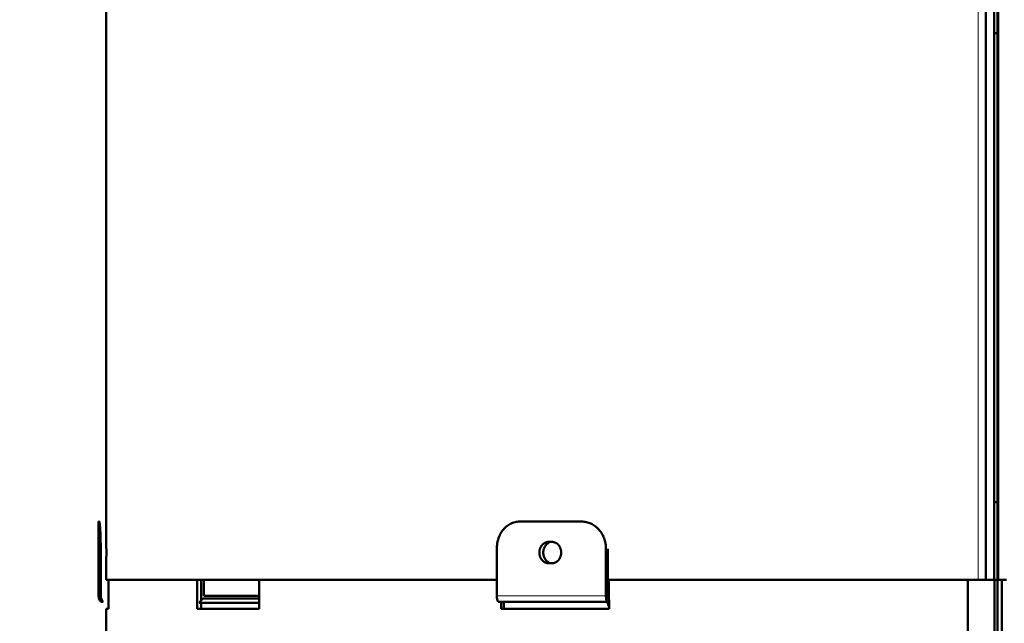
# Model space of a CAD drawing. Header units: millimetres. Extents: x 5 to 579, y 5 to 290.
# Tile 7 of 85: x 91 to 116, y 145 to 161. Entities that reach past the tile are written whole.
import ezdxf

# ---------------------------------------------------------------- set-up
doc = ezdxf.new("R2010")
doc.units = ezdxf.units.MM
doc.layers.add('1', color=7, linetype='Continuous', true_color=0xffffff)
doc.styles.add('Arial', font='Arial')
doc.dimstyles.new('DIMSTYLE_BRK_2', dxfattribs={"dimtxt": 0.18, "dimasz": 0.18, "dimexe": 0.18, "dimexo": 0.0625, "dimgap": 0.09, "dimtad": 0, "dimtih": 1, "dimtoh": 1, "dimdec": 4, "dimzin": 0, "dimdsep": 46, "dimtxsty": 'Standard', "dimcen": 0.09, "dimadec": 0, "dimazin": 0, "dimtfac": 1, "dimtdec": 4, "dimtofl": 0, "dimtmove": 0, "dimatfit": 3, "dimfxl": 1, "dimtolj": 1, "dimtzin": 0, "dimarcsym": 0})

# ---------------------------------------------------------------- blocks, each defined once
blk = doc.blocks.new('_U0')
at = {"layer": '1', "color": 92, "linetype": 'Continuous', "lineweight": 13}
for p, q in [((82.435296, 183.462127), (71.017748, 183.462127)), ((93.434118, 183.462127), (85.435296, 183.462127)), ((73.017748, 181.212127), (73.017748, 61.592127)), ((91.520699, 59.342127), (71.017748, 59.342127)), ((116.140699, 59.342127), (94.520699, 59.342127))]:
    blk.add_line(p, q, dxfattribs=at)
at = {"layer": '1', "color": 92}
for points in [[(73.392748, 181.212127), (72.642748, 181.212127), (73.017748, 183.462127)], [(72.642748, 61.592127), (73.392748, 61.592127), (73.017748, 59.342127)]]:
    blk.add_solid(points, dxfattribs=at)
at = {"layer": 'Defpoints', "color": 0}
for p in [(93.434118, 183.462127), (73.017748, 59.342127), (116.140699, 59.342127)]:
    blk.add_point(p, dxfattribs=at)
at = {"layer": '1', "color": 1, "lineweight": 13, "insert": (68.505748, 121.402127), "char_height": 3, "attachment_point": 2, "rotation": 90, "style": 'Arial'}
blk.add_mtext('\\A1;1241', dxfattribs=at)

msp = doc.modelspace()

# ---------------------------------------------------------------- linework, layer by layer
at = {"layer": '1', "color": 7, "linetype": 'Continuous', "lineweight": 50}
for p, q in [((116.0207, 148.46213), (116.0207, 176.76213)), ((115.7207, 146.46213), (115.7207, 175.46213)), ((115.9407, 146.46213), (115.9407, 175.46213)), ((116.0407, 175.46213), (116.0407, 146.46213)), ((93.0207, 174.71213), (93.0207, 147.43713)), ((115.94371, 160.56213), (116.04153, 160.56213)), ((116.0407, 148.46213), (115.94241, 148.46213)), ((116.0207, 147.76236), (116.0207, 148.46232)), ((92.8207, 147.96213), (92.83916, 147.96213)), ((92.8207, 147.96213), (92.8207, 147.43713)), ((105.29333, 147.96213), (103.68652, 147.96213)), ((116.0207, 119.46213), (116.0207, 147.76213)), ((92.82075, 147.43713), (92.8207, 147.43713)), ((93.02075, 147.43713), (93.0207, 147.43713)), ((104.43742, 147.43713), (104.52403, 147.43713)), ((92.8775, 146.04468), (92.8775, 147.26213)), ((103.10032, 147.26213), (103.10032, 146.04468)), ((105.91788, 147.26213), (105.91788, 146.04468)), ((105.97049, 146.04468), (105.97049, 147.26213)), ((92.8207, 146.88713), (92.82075, 146.88713)), ((92.8207, 146.88713), (92.8207, 146.04468)), ((93.0207, 146.88713), (93.02075, 146.88713)), ((93.0207, 146.88713), (93.0207, 146.46213)), ((104.52403, 146.88713), (104.43742, 146.88713)), ((103.09968, 146.46213), (93.0207, 146.46213)), ((93.07613, 146.46213), (93.07613, 145.92325)), ((95.3662, 146.46213), (93.07613, 146.46213)), ((95.3662, 145.71213), (95.3662, 146.46213)), ((95.47037, 146.46213), (95.47037, 145.92325)), ((95.54034, 146.46213), (95.54034, 146.04468)), ((103.10028, 146.46213), (96.96619, 146.46213)), ((96.96619, 146.46213), (96.96619, 145.71213)), ((115.52602, 146.46213), (105.99309, 146.46213)), ((105.99405, 146.46213), (105.99405, 145.9495)), ((115.2607, 146.46213), (105.99405, 146.46213)), ((115.2607, 144.96213), (115.2607, 146.46213)), ((115.52602, 146.46213), (115.7207, 146.46213)), ((115.7207, 146.46213), (115.9407, 146.46213)), ((116.0407, 146.46213), (115.94241, 146.46213)), ((115.94344, 119.46213), (115.94344, 146.46213)), ((116.2607, 146.46213), (116.0407, 146.46213)), ((116.1407, 146.4621), (116.1407, 144.96175)), ((92.94178, 145.88911), (92.88514, 145.88911)), ((93.07702, 145.92325), (93.07613, 145.92325)), ((93.07613, 145.92325), (93.07702, 145.92325)), ((93.07702, 145.92325), (93.07702, 145.71213)), ((95.47037, 145.92325), (95.42213, 145.86769)), ((95.46844, 145.92325), (95.46844, 145.92102)), ((95.46844, 145.92325), (95.47037, 145.92325)), ((95.51401, 145.97396), (95.47037, 145.92541)), ((95.51401, 145.97396), (96.96617, 145.97396)), ((95.54034, 146.04468), (96.96617, 146.04468)), ((103.13635, 145.88911), (105.94613, 145.88911)), ((103.21216, 145.71213), (103.21216, 145.88911)), ((103.28292, 145.88912), (103.28292, 145.71213)), ((105.94613, 145.88911), (105.99272, 145.78284)), ((106.00556, 145.92325), (105.98333, 145.97396)), ((105.99405, 145.92325), (106.00556, 145.92325)), ((106.00556, 145.71213), (106.00556, 145.92325)), ((93.0207, 145.71213), (93.07702, 145.71213)), ((93.0207, 145.71213), (93.0207, 118.43713)), ((96.96619, 145.71213), (95.3662, 145.71213)), ((95.42213, 145.86769), (96.96618, 145.86769)), ((95.46844, 145.86769), (95.46844, 145.71213)), ((103.21216, 145.71213), (106.00556, 145.71213))]:
    msp.add_line(p, q, dxfattribs=at)
at = {"layer": '1', "color": 2, "linetype": 'Continuous', "lineweight": 13}
for p, q in [((115.52602, 146.46213), (115.52602, 173.96213)), ((115.94241, 148.46213), (115.94241, 160.56235)), ((92.8775, 146.04468), (92.8207, 146.04468)), ((103.10032, 146.04468), (105.91788, 146.04468))]:
    msp.add_line(p, q, dxfattribs=at)
at = {"layer": '1', "color": 7, "linetype": 'Continuous', "lineweight": 50}
msp.add_arc((93.0407, 146.04468), 0.22, 180, 225, dxfattribs=at)
for centre, major_axis, ratio, start_param, end_param in [((93.09697, 146.04468), (0, -0.22), 0.997564, 4.71238898, 5.49778714), ((103.22334, 146.04468), (0, 0.22), 0.559193, 1.57079633, 2.35619449), ((106.01432, 146.04468), (0, 0.22), 0.438371, 1.57079633, 2.35619449), ((106.01432, 146.04468), (0, -0.1), 0.438371, 4.71238898, 5.49778714), ((105.96172, 145.71213), (0, -0.1), 0.438371, 1.57079633, 2.35619449)]:
    msp.add_ellipse(centre, major_axis=major_axis, ratio=ratio, start_param=start_param, end_param=end_param, dxfattribs=at)
for points, knots in [([(92.87751, 147.26213), (92.87751, 147.28524), (92.87735, 147.33121), (92.87688, 147.37668), (92.87641, 147.41059), (92.87623, 147.42188), (92.87584, 147.44421), (92.87563, 147.45526), (92.87495, 147.4881), (92.8739, 147.53102), (92.87259, 147.57226), (92.87152, 147.60255), (92.87114, 147.61254), (92.87056, 147.62735), (92.87036, 147.63227), (92.86996, 147.64202), (92.86975, 147.64684), (92.86872, 147.67073), (92.86785, 147.68909), (92.86602, 147.72431), (92.86507, 147.74118), (92.86311, 147.77344), (92.86209, 147.78883), (92.86078, 147.80711), (92.86051, 147.81072), (92.85998, 147.81781), (92.85972, 147.82129), (92.85892, 147.83155), (92.85838, 147.83814), (92.85677, 147.85716), (92.85461, 147.88057), (92.85244, 147.90009), (92.85081, 147.91325), (92.85027, 147.91739), (92.84945, 147.92322), (92.84918, 147.92509), (92.84865, 147.9287), (92.84838, 147.93044), (92.84705, 147.93875), (92.846, 147.94428), (92.84396, 147.95316), (92.84297, 147.9565), (92.84102, 147.96099), (92.84008, 147.96213), (92.83916, 147.96213)], [0, 0, 0, 0, 0.0625, 0.125, 0.125, 0.15625, 0.15625, 0.1875, 0.1875, 0.25, 0.3125, 0.3125, 0.34375, 0.34375, 0.359375, 0.359375, 0.375, 0.375, 0.4375, 0.4375, 0.5, 0.5, 0.5625, 0.5625, 0.578125, 0.578125, 0.59375, 0.59375, 0.625, 0.625, 0.6875, 0.75, 0.75, 0.78125, 0.78125, 0.796875, 0.796875, 0.8125, 0.8125, 0.875, 0.875, 0.9375, 0.9375, 1, 1, 1, 1]), ([(103.68652, 147.96213), (103.66698, 147.96213), (103.64763, 147.96099), (103.60926, 147.9565), (103.59026, 147.95316), (103.5526, 147.94428), (103.53394, 147.93875), (103.51084, 147.93044), (103.50623, 147.9287), (103.49704, 147.92509), (103.49245, 147.92322), (103.47875, 147.91739), (103.46974, 147.91325), (103.44307, 147.90009), (103.40846, 147.88057), (103.37571, 147.85716), (103.35184, 147.83814), (103.34401, 147.83155), (103.33243, 147.82129), (103.3286, 147.81781), (103.321, 147.81072), (103.31723, 147.80711), (103.29861, 147.78883), (103.28444, 147.77344), (103.25751, 147.74118), (103.24475, 147.72431), (103.22063, 147.68909), (103.20927, 147.67073), (103.19596, 147.64684), (103.19334, 147.64202), (103.1882, 147.63227), (103.18568, 147.62735), (103.17828, 147.61254), (103.17357, 147.60255), (103.1601, 147.57226), (103.14388, 147.53102), (103.13108, 147.4881), (103.12277, 147.45526), (103.12022, 147.44421), (103.11556, 147.42188), (103.11345, 147.41059), (103.10783, 147.37668), (103.10221, 147.33121), (103.10032, 147.28524), (103.10032, 147.26213)], [0, 0, 0, 0, 0.0625, 0.0625, 0.125, 0.125, 0.1875, 0.1875, 0.203125, 0.203125, 0.21875, 0.21875, 0.25, 0.25, 0.3125, 0.375, 0.375, 0.40625, 0.40625, 0.421875, 0.421875, 0.4375, 0.4375, 0.5, 0.5, 0.5625, 0.5625, 0.625, 0.625, 0.640625, 0.640625, 0.65625, 0.65625, 0.6875, 0.6875, 0.75, 0.8125, 0.8125, 0.84375, 0.84375, 0.875, 0.875, 0.9375, 1, 1, 1, 1]), ([(105.91788, 147.26213), (105.91788, 147.28524), (105.91583, 147.33121), (105.90975, 147.37668), (105.90366, 147.41059), (105.90137, 147.42188), (105.89632, 147.44421), (105.89356, 147.45526), (105.88457, 147.4881), (105.87072, 147.53102), (105.85319, 147.57226), (105.83864, 147.60255), (105.83356, 147.61254), (105.82558, 147.62735), (105.82286, 147.63227), (105.81731, 147.64202), (105.81449, 147.64684), (105.80015, 147.67073), (105.78792, 147.68909), (105.76197, 147.72431), (105.74826, 147.74118), (105.71937, 147.77344), (105.70418, 147.78883), (105.68425, 147.80711), (105.68021, 147.81072), (105.67208, 147.81781), (105.66799, 147.82129), (105.65561, 147.83155), (105.64724, 147.83814), (105.62177, 147.85716), (105.58685, 147.88057), (105.55007, 147.90009), (105.52177, 147.91325), (105.51222, 147.91739), (105.49771, 147.92322), (105.49284, 147.92509), (105.48311, 147.9287), (105.47823, 147.93044), (105.4538, 147.93875), (105.4341, 147.94428), (105.3944, 147.95316), (105.3744, 147.9565), (105.3341, 147.96099), (105.31379, 147.96213), (105.29333, 147.96213)], [0, 0, 0, 0, 0.0625, 0.125, 0.125, 0.15625, 0.15625, 0.1875, 0.1875, 0.25, 0.3125, 0.3125, 0.34375, 0.34375, 0.359375, 0.359375, 0.375, 0.375, 0.4375, 0.4375, 0.5, 0.5, 0.5625, 0.5625, 0.578125, 0.578125, 0.59375, 0.59375, 0.625, 0.625, 0.6875, 0.75, 0.75, 0.78125, 0.78125, 0.796875, 0.796875, 0.8125, 0.8125, 0.875, 0.875, 0.9375, 0.9375, 1, 1, 1, 1]), ([(92.82075, 147.43713), (92.82077, 147.43713), (92.8208, 147.43668), (92.82086, 147.43491), (92.82092, 147.43228), (92.82101, 147.42793), (92.82107, 147.42466), (92.82108, 147.42398), (92.82111, 147.42256), (92.82112, 147.42182), (92.82116, 147.41953), (92.82119, 147.4179), (92.82127, 147.41272), (92.82139, 147.40505), (92.82151, 147.39584), (92.82161, 147.38836), (92.82166, 147.38447), (92.82171, 147.38037), (92.82175, 147.37758), (92.82176, 147.37616), (92.82185, 147.36897), (92.82198, 147.35687), (92.82218, 147.33697), (92.8223, 147.32254), (92.82238, 147.31315), (92.82239, 147.31125), (92.82242, 147.30742), (92.82244, 147.30548), (92.82248, 147.29966), (92.82251, 147.29573), (92.82259, 147.28383), (92.82269, 147.26761), (92.82277, 147.25074), (92.82282, 147.23783), (92.82283, 147.23349), (92.82286, 147.22471), (92.82288, 147.22027), (92.82291, 147.20696), (92.82295, 147.18917), (92.82297, 147.16234), (92.82296, 147.14436), (92.82294, 147.13309), (92.82294, 147.13083), (92.82293, 147.12633), (92.82292, 147.1196), (92.8229, 147.11294), (92.82287, 147.09971), (92.82281, 147.08233), (92.82273, 147.06543), (92.82266, 147.05295), (92.82264, 147.04882), (92.8226, 147.04267), (92.82259, 147.04063), (92.82256, 147.03658), (92.8225, 147.02654), (92.82237, 147.0092), (92.82218, 146.98761), (92.82205, 146.97424), (92.82196, 146.96621), (92.82195, 146.96462), (92.82191, 146.9615), (92.82186, 146.95688), (92.82181, 146.95247), (92.82171, 146.94392), (92.82158, 146.93324), (92.82145, 146.92399), (92.82136, 146.9176), (92.82133, 146.91557), (92.82127, 146.91168), (92.82124, 146.90984), (92.82116, 146.90466), (92.82106, 146.89861), (92.82097, 146.89423), (92.82091, 146.89159), (92.82089, 146.89082), (92.82086, 146.88948), (92.82084, 146.88892), (92.8208, 146.88758), (92.82077, 146.88713), (92.82075, 146.88713)], [0, 0, 0, 0, 0.03125, 0.03125, 0.0625, 0.09375, 0.09375, 0.1015625, 0.1015625, 0.109375, 0.109375, 0.125, 0.125, 0.15625, 0.1875, 0.1875, 0.203125, 0.2109375, 0.2109375, 0.21875, 0.21875, 0.25, 0.28125, 0.3125, 0.3125, 0.3203125, 0.3203125, 0.328125, 0.328125, 0.34375, 0.34375, 0.375, 0.40625, 0.40625, 0.421875, 0.421875, 0.4375, 0.4375, 0.46875, 0.5, 0.53125, 0.53125, 0.5390625, 0.5390625, 0.546875, 0.5625, 0.5625, 0.59375, 0.625, 0.625, 0.640625, 0.640625, 0.6484375, 0.6484375, 0.65625, 0.6875, 0.71875, 0.75, 0.75, 0.7578125, 0.7578125, 0.765625, 0.78125, 0.78125, 0.8125, 0.84375, 0.84375, 0.859375, 0.859375, 0.875, 0.875, 0.90625, 0.9375, 0.9375, 0.953125, 0.953125, 0.96875, 0.96875, 1, 1, 1, 1]), ([(93.02075, 147.43713), (93.02077, 147.43713), (93.0208, 147.43668), (93.02084, 147.43533), (93.02086, 147.43477), (93.02089, 147.43344), (93.02091, 147.43266), (93.02097, 147.43002), (93.02106, 147.42565), (93.02116, 147.4196), (93.02125, 147.41441), (93.02128, 147.41258), (93.02134, 147.40869), (93.02137, 147.40665), (93.02146, 147.40026), (93.02159, 147.39101), (93.02172, 147.38033), (93.02182, 147.37178), (93.02187, 147.36737), (93.02192, 147.36276), (93.02196, 147.35963), (93.02198, 147.35804), (93.02206, 147.35002), (93.02219, 147.33665), (93.02238, 147.31506), (93.02251, 147.29772), (93.02258, 147.28768), (93.0226, 147.28363), (93.02262, 147.28159), (93.02265, 147.27544), (93.02268, 147.27131), (93.02274, 147.25882), (93.02283, 147.24193), (93.02289, 147.22454), (93.02292, 147.21131), (93.02294, 147.20465), (93.02295, 147.19792), (93.02296, 147.19342), (93.02296, 147.19116), (93.02298, 147.1799), (93.02299, 147.16192), (93.02297, 147.13509), (93.02293, 147.11729), (93.0229, 147.10398), (93.02288, 147.09954), (93.02285, 147.09077), (93.02284, 147.08642), (93.02278, 147.07351), (93.0227, 147.05664), (93.0226, 147.04043), (93.02252, 147.02852), (93.02249, 147.0246), (93.02245, 147.01877), (93.02244, 147.01684), (93.02241, 147.01301), (93.02239, 147.01111), (93.02232, 147.00172), (93.02219, 146.98729), (93.02199, 146.96738), (93.02186, 146.95528), (93.02177, 146.9481), (93.02175, 146.94668), (93.02172, 146.94389), (93.02167, 146.93978), (93.02162, 146.9359), (93.02152, 146.92841), (93.02139, 146.91921), (93.02128, 146.91153), (93.02119, 146.90635), (93.02117, 146.90473), (93.02113, 146.90243), (93.02111, 146.9017), (93.02109, 146.90028), (93.02107, 146.89959), (93.02101, 146.89632), (93.02093, 146.89197), (93.02086, 146.88934), (93.0208, 146.88758), (93.02077, 146.88713), (93.02075, 146.88713)], [0, 0, 0, 0, 0.03125, 0.03125, 0.046875, 0.046875, 0.0625, 0.0625, 0.09375, 0.125, 0.125, 0.140625, 0.140625, 0.15625, 0.15625, 0.1875, 0.21875, 0.21875, 0.234375, 0.2421875, 0.2421875, 0.25, 0.25, 0.28125, 0.3125, 0.34375, 0.3515625, 0.3515625, 0.359375, 0.359375, 0.375, 0.375, 0.40625, 0.4375, 0.4375, 0.453125, 0.4609375, 0.4609375, 0.46875, 0.46875, 0.5, 0.53125, 0.5625, 0.5625, 0.578125, 0.578125, 0.59375, 0.59375, 0.625, 0.65625, 0.65625, 0.671875, 0.671875, 0.6796875, 0.6796875, 0.6875, 0.6875, 0.71875, 0.75, 0.78125, 0.78125, 0.7890625, 0.7890625, 0.796875, 0.8125, 0.8125, 0.84375, 0.875, 0.875, 0.890625, 0.890625, 0.8984375, 0.8984375, 0.90625, 0.90625, 0.9375, 0.96875, 0.96875, 1, 1, 1, 1]), ([(104.43742, 146.88713), (104.42957, 146.88713), (104.42178, 146.88758), (104.40634, 146.88934), (104.39103, 146.89197), (104.37598, 146.89632), (104.36666, 146.89959), (104.3648, 146.90028), (104.36109, 146.9017), (104.35924, 146.90243), (104.35371, 146.90473), (104.35007, 146.90635), (104.33929, 146.91153), (104.32531, 146.91921), (104.31206, 146.92841), (104.3024, 146.9359), (104.29764, 146.93978), (104.29299, 146.94389), (104.28991, 146.94668), (104.28838, 146.9481), (104.28083, 146.95528), (104.26935, 146.96738), (104.25382, 146.98729), (104.2446, 147.00172), (104.2392, 147.01111), (104.23813, 147.01301), (104.23604, 147.01684), (104.23502, 147.01877), (104.23202, 147.0246), (104.2301, 147.02852), (104.22463, 147.04043), (104.21804, 147.05664), (104.21284, 147.07351), (104.20947, 147.08642), (104.20843, 147.09077), (104.20654, 147.09954), (104.20568, 147.10398), (104.2034, 147.11729), (104.20114, 147.13509), (104.2, 147.16192), (104.20074, 147.1799), (104.20169, 147.19116), (104.2019, 147.19342), (104.20238, 147.19792), (104.20316, 147.20465), (104.20415, 147.21131), (104.20641, 147.22454), (104.21015, 147.24193), (104.21533, 147.25882), (104.21976, 147.27131), (104.22133, 147.27544), (104.22383, 147.28159), (104.22468, 147.28363), (104.22643, 147.28768), (104.23091, 147.29772), (104.23984, 147.31506), (104.25359, 147.33665), (104.26399, 147.35002), (104.27089, 147.35804), (104.27229, 147.35963), (104.27511, 147.36276), (104.27939, 147.36737), (104.28379, 147.37178), (104.29275, 147.38033), (104.30514, 147.39101), (104.3184, 147.40026), (104.32868, 147.40665), (104.33217, 147.40869), (104.33925, 147.41258), (104.34281, 147.41441), (104.35359, 147.4196), (104.36818, 147.42565), (104.38318, 147.43002), (104.39459, 147.43266), (104.39842, 147.43344), (104.40613, 147.43477), (104.41002, 147.43533), (104.42173, 147.43668), (104.42957, 147.43713), (104.43742, 147.43713)], [0, 0, 0, 0, 0.03125, 0.03125, 0.0625, 0.09375, 0.09375, 0.1015625, 0.1015625, 0.109375, 0.109375, 0.125, 0.125, 0.15625, 0.1875, 0.1875, 0.203125, 0.2109375, 0.2109375, 0.21875, 0.21875, 0.25, 0.28125, 0.3125, 0.3125, 0.3203125, 0.3203125, 0.328125, 0.328125, 0.34375, 0.34375, 0.375, 0.40625, 0.40625, 0.421875, 0.421875, 0.4375, 0.4375, 0.46875, 0.5, 0.53125, 0.53125, 0.5390625, 0.5390625, 0.546875, 0.5625, 0.5625, 0.59375, 0.625, 0.625, 0.640625, 0.640625, 0.6484375, 0.6484375, 0.65625, 0.6875, 0.71875, 0.75, 0.75, 0.7578125, 0.7578125, 0.765625, 0.78125, 0.78125, 0.8125, 0.84375, 0.84375, 0.859375, 0.859375, 0.875, 0.875, 0.90625, 0.9375, 0.9375, 0.953125, 0.953125, 0.96875, 0.96875, 1, 1, 1, 1]), ([(104.44919, 146.9068), (104.44826, 146.90723), (104.44733, 146.90767), (104.44281, 146.90984), (104.43925, 146.91168), (104.43217, 146.91557), (104.42869, 146.9176), (104.41841, 146.92399), (104.40515, 146.93324), (104.39276, 146.94392), (104.38379, 146.95247), (104.37939, 146.95688), (104.37512, 146.9615), (104.3723, 146.96462), (104.3709, 146.96621), (104.364, 146.97424), (104.3536, 146.98761), (104.33985, 147.0092), (104.33091, 147.02654), (104.32644, 147.03658), (104.32469, 147.04063), (104.32383, 147.04267), (104.32134, 147.04882), (104.31977, 147.05295), (104.31534, 147.06543), (104.31016, 147.08233), (104.30642, 147.09971), (104.30416, 147.11294), (104.30317, 147.1196), (104.30238, 147.12633), (104.30191, 147.13083), (104.3017, 147.13309), (104.30075, 147.14436), (104.30001, 147.16234), (104.30115, 147.18917), (104.30341, 147.20696), (104.30569, 147.22027), (104.30655, 147.22471), (104.30844, 147.23349), (104.30948, 147.23783), (104.31285, 147.25074), (104.31805, 147.26761), (104.32464, 147.28383), (104.33011, 147.29573), (104.33202, 147.29966), (104.33503, 147.30548), (104.33605, 147.30742), (104.33814, 147.31125), (104.3392, 147.31315), (104.34461, 147.32254), (104.35383, 147.33697), (104.36936, 147.35687), (104.38084, 147.36897), (104.38838, 147.37616), (104.38991, 147.37758), (104.39299, 147.38037), (104.39764, 147.38447), (104.4024, 147.38836), (104.41206, 147.39584), (104.42531, 147.40505), (104.4393, 147.41272), (104.44785, 147.41683), (104.44923, 147.41748), (104.45061, 147.41811)], [0, 0, 0, 0, 0.00530428, 0.00530428, 0.02586349, 0.02586349, 0.0464227, 0.0464227, 0.08754112, 0.12865954, 0.12865954, 0.14921875, 0.15949836, 0.15949836, 0.16977796, 0.16977796, 0.21089638, 0.2520148, 0.29313322, 0.30341283, 0.30341283, 0.31369243, 0.31369243, 0.33425164, 0.33425164, 0.37537007, 0.41648849, 0.41648849, 0.4370477, 0.4473273, 0.4473273, 0.45760691, 0.45760691, 0.49872533, 0.53984375, 0.58096217, 0.58096217, 0.60152138, 0.60152138, 0.62208059, 0.62208059, 0.66319901, 0.70431743, 0.70431743, 0.72487664, 0.72487664, 0.73515625, 0.73515625, 0.74543586, 0.74543586, 0.78655428, 0.8276727, 0.86879112, 0.86879112, 0.87907072, 0.87907072, 0.88935033, 0.90990954, 0.90990954, 0.95102796, 0.99214638, 0.99214638, 1, 1, 1, 1]), ([(104.52403, 147.43713), (104.5319, 147.43713), (104.53972, 147.43668), (104.55522, 147.43491), (104.5706, 147.43228), (104.58573, 147.42793), (104.59511, 147.42466), (104.59698, 147.42398), (104.60072, 147.42256), (104.60259, 147.42182), (104.60815, 147.41953), (104.61182, 147.4179), (104.62268, 147.41272), (104.63678, 147.40505), (104.65016, 147.39584), (104.65991, 147.38836), (104.66472, 147.38447), (104.66943, 147.38037), (104.67254, 147.37758), (104.67408, 147.37616), (104.68171, 147.36897), (104.69333, 147.35687), (104.70905, 147.33697), (104.7184, 147.32254), (104.72388, 147.31315), (104.72496, 147.31125), (104.72708, 147.30742), (104.72812, 147.30548), (104.73116, 147.29966), (104.7331, 147.29573), (104.73865, 147.28383), (104.74534, 147.26761), (104.75062, 147.25074), (104.75405, 147.23783), (104.7551, 147.23349), (104.75702, 147.22471), (104.7579, 147.22027), (104.76021, 147.20696), (104.76251, 147.18917), (104.76367, 147.16234), (104.76292, 147.14436), (104.76196, 147.13309), (104.76174, 147.13083), (104.76126, 147.12633), (104.76046, 147.1196), (104.75945, 147.11294), (104.75716, 147.09971), (104.75336, 147.08233), (104.7481, 147.06543), (104.7436, 147.05295), (104.74201, 147.04882), (104.73947, 147.04267), (104.7386, 147.04063), (104.73683, 147.03658), (104.73229, 147.02654), (104.72322, 147.0092), (104.70929, 146.98761), (104.69875, 146.97424), (104.69177, 146.96621), (104.69035, 146.96462), (104.6875, 146.9615), (104.68317, 146.95688), (104.67872, 146.95247), (104.66966, 146.94392), (104.65714, 146.93324), (104.64375, 146.92399), (104.63338, 146.9176), (104.62986, 146.91557), (104.62273, 146.91168), (104.61913, 146.90984), (104.60827, 146.90466), (104.59358, 146.89861), (104.57849, 146.89423), (104.56702, 146.89159), (104.56317, 146.89082), (104.55543, 146.88948), (104.55152, 146.88892), (104.53976, 146.88758), (104.5319, 146.88713), (104.52403, 146.88713)], [0, 0, 0, 0, 0.03125, 0.03125, 0.0625, 0.09375, 0.09375, 0.1015625, 0.1015625, 0.109375, 0.109375, 0.125, 0.125, 0.15625, 0.1875, 0.1875, 0.203125, 0.2109375, 0.2109375, 0.21875, 0.21875, 0.25, 0.28125, 0.3125, 0.3125, 0.3203125, 0.3203125, 0.328125, 0.328125, 0.34375, 0.34375, 0.375, 0.40625, 0.40625, 0.421875, 0.421875, 0.4375, 0.4375, 0.46875, 0.5, 0.53125, 0.53125, 0.5390625, 0.5390625, 0.546875, 0.5625, 0.5625, 0.59375, 0.625, 0.625, 0.640625, 0.640625, 0.6484375, 0.6484375, 0.65625, 0.6875, 0.71875, 0.75, 0.75, 0.7578125, 0.7578125, 0.765625, 0.78125, 0.78125, 0.8125, 0.84375, 0.84375, 0.859375, 0.859375, 0.875, 0.875, 0.90625, 0.9375, 0.9375, 0.953125, 0.953125, 0.96875, 0.96875, 1, 1, 1, 1])]:
    msp.add_open_spline(points, degree=3, knots=knots, dxfattribs=at)

# ---------------------------------------------------------------- dimensions: what is measured, and where the dimension line sits
at = {"layer": '1', "color": 1, "linetype": 'Continuous', "lineweight": 13}
dim = msp.add_linear_dim(base=(73.01775, 59.34213), p1=(93.43412, 183.46213), p2=(116.1407, 59.34213), angle=90, dimstyle='DIMSTYLE_BRK_2', override={"dimtxt": 3, "dimasz": 2.25, "dimexe": 2, "dimexo": 0, "dimgap": 1.5, "dimtad": 1, "dimtih": 0, "dimtoh": 0, "dimdec": 0, "dimlfac": 10, "dimzin": 8, "dimdsep": 44, "dimlunit": 2, "dimtxsty": 'Arial', "dimsah": 1, "dimse1": 0, "dimse2": 0, "dimsd1": 0, "dimsd2": 0, "dimclrd": 92, "dimclre": 92, "dimclrt": 1, "dimtol": 0, "dimtm": -0.1, "dimtfac": 0.5, "dimtdec": 3, "dimtofl": 1, "dimtmove": 0, "dimtzin": 8, "dimlwd": 13, "dimlwe": 13}, dxfattribs=at)
dim.commit()
dim.dimension.update_dxf_attribs({"geometry": '_U0', "text_midpoint": (73.01775, 121.40213), "dimtype": 160})

doc.saveas('drawing.dxf')
